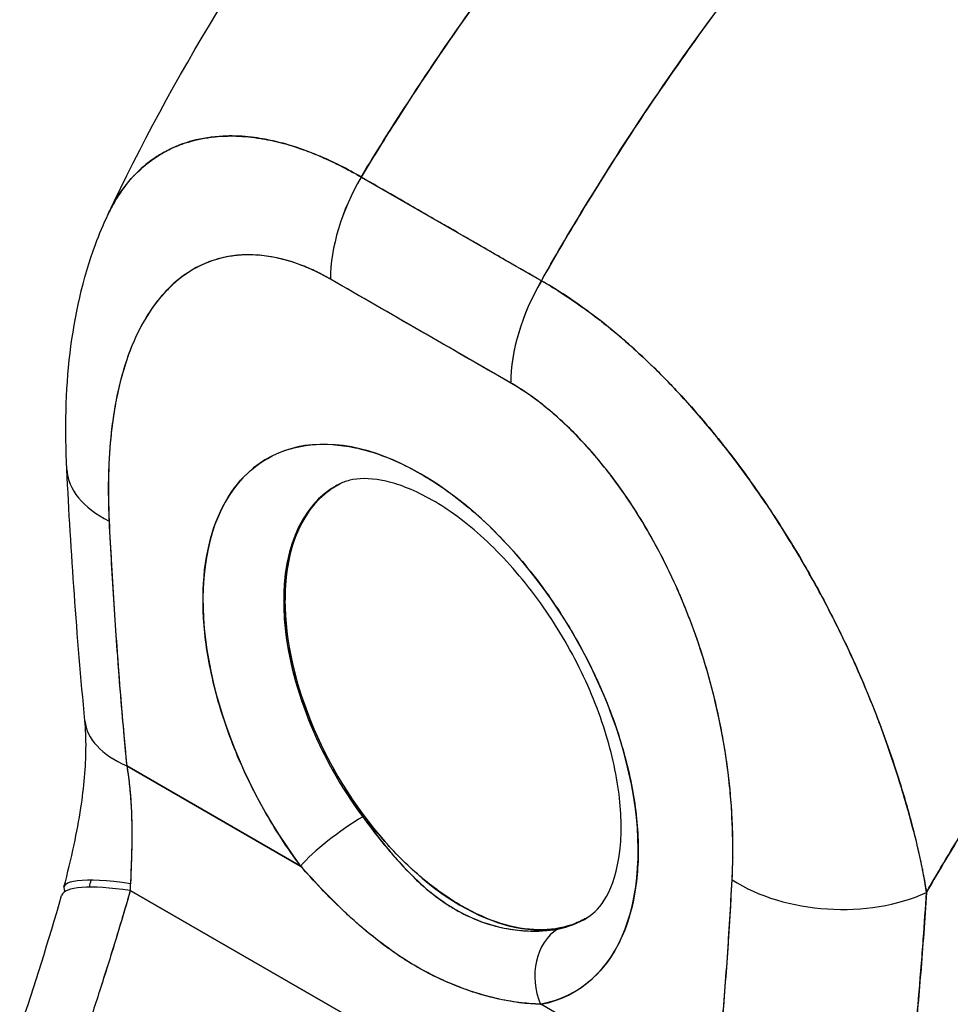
# Model space of a CAD drawing. Extents: x 784 to 1207, y 24 to 294.
# Tile 203 of 217: x 1129.09 to 1130.14, y 245.97 to 247.09. Entities that reach past the tile are written whole.
import ezdxf

# ---------------------------------------------------------------- set-up
doc = ezdxf.new("R2010")
doc.units = 0
doc.header["$LTSCALE"] = 4
doc.header["$MEASUREMENT"] = 0
doc.layers.get('0').update_dxf_attribs({"linetype": 'CONTINUOUS'})

msp = doc.modelspace()

# ---------------------------------------------------------------- linework, layer by layer
for p, q in [((1129.4766, 246.9075), (1129.6807, 246.79)), ((1129.646, 246.6745), (1129.442, 246.7919)), ((1129.7036, 246.7763), (1129.7036, 246.7762)), ((1129.4494, 246.5587), (1129.4478, 246.5578)), ((1129.389, 246.428), (1129.3905, 246.4289)), ((1129.3906, 246.4288), (1129.389, 246.4279)), ((1129.3133, 246.3201), (1129.3133, 246.3201)), ((1129.3234, 246.2876), (1129.3234, 246.2876)), ((1129.2114, 246.2411), (1129.4082, 246.1278)), ((1129.4082, 246.1278), (1129.2114, 246.2411)), ((1130.1026, 246.1646), (1130.1028, 246.1645)), ((1130.1028, 246.1645), (1130.1026, 246.1646)), ((1130.112, 246.1228), (1130.112, 246.1248)), ((1130.112, 246.1248), (1130.112, 246.1228)), ((1129.2154, 246.1), (1129.8004, 245.7631)), ((1129.8004, 245.7631), (1129.2154, 246.1)), ((1129.8766, 245.858), (1129.6799, 245.9713))]:
    msp.add_line(p, q)
for centre, major_axis, ratio, start_param, end_param in [((1129.558, 246.8587), (-0.0819, -0.1421), 0.578009, 4.702277, 5.495927), ((1129.558, 246.8588), (0.0819, 0.1421), 0.578093, 1.560792, 2.354519), ((1129.5904, 246.8707), (-0.0492, 0), 0.575871, 1.559135, 1.56203), ((1129.5904, 246.8707), (0.0492, 0), 0.575862, 4.70073, 4.703625), ((1129.5904, 246.8435), (-0.0492, 0), 0.575862, 2.318707, 2.319479), ((1129.5904, 246.8435), (0.0492, 0), 0.575861, 5.460302, 5.461074), ((1129.544, 96.898), (-91.4597, 158.8223), 0.578093, 5.498934, 5.500508), ((1129.762, 246.7413), (-0.0819, -0.1421), 0.578093, 4.702384, 5.496112), ((1129.762, 246.7412), (0.0818, 0.1422), 0.578177, 1.560537, 2.354187), ((1129.7528, 246.7771), (-0.0492, 0), 0.575862, 0.030512, 0.033631), ((1129.7528, 246.7771), (-0.0492, 0), 0.575862, 0.030513, 0.033632), ((1129.544, 246.287), (-0.1738, 0.3018), 0.578093, 2.942486, 8.056956), ((1129.3074, 246.5849), (-0.1638, -0.0082), 0.540252, 6.283182, 7.040506), ((1129.3074, 246.5849), (-0.1638, -0.0082), 0.540252, 6.283182, 7.040506), ((1129.5889, 246.3128), (-0.1411, 0.245), 0.578093, 6.259758, 8.056956), ((1129.5889, 246.3128), (-0.141, 0.2449), 0.578093, 6.242201, 7.070517), ((1129.5904, 246.3137), (-0.141, 0.2449), 0.578093, 0.005414, 0.787332), ((1129.5904, 246.3137), (-0.141, 0.2449), 0.578093, 6.27647, 6.283185), ((1129.5904, 246.3137), (0.1411, -0.245), 0.578093, 3.929359, 6.24962), ((1129.3274, 246.3079), (-0.1633, -0.0157), 0.504364, 6.283183, 7.016697), ((1129.3274, 246.3079), (-0.1633, -0.0157), 0.504364, 0.000005, 0.733514), ((1129.4546, 246.1545), (0.0526, 0.0392), 0.164484, 0.977641, 2.515389), ((1129.4546, 246.1545), (-0.0526, -0.0392), 0.164486, 4.119233, 5.656978), ((1129.9152, 246.1249), (0.0307, 0.0533), 0.578093, 1.206008, 1.210303), ((1129.9222, 246.1209), (-0.0258, -0.0448), 0.578093, 4.668445, 4.674752), ((1130.082, 246.1648), (0.0492, 0), 0.57586, 5.273284, 5.282074), ((1129.2991, 246.0625), (-0.1587, 0.0416), 0.166856, 5.308571, 6.453719), ((1130.0126, 246.1789), (-0.1638, 0.0088), 0.609409, 0.817046, 2.290476), ((1130.0126, 246.1789), (0.1638, -0.0088), 0.609409, 3.958639, 5.432068), ((1129.2953, 246.0487), (-0.1576, 0.0456), 0.197734, 5.300319, 6.283181), ((1129.0741, 246.1666), (0.0476, -0.2248), 0.594285, 1.146992, 1.182704), ((1129.5889, 246.3128), (0.1411, -0.245), 0.578093, 6.084079, 6.306612), ((1129.7263, 245.998), (-0.0122, 0.0645), 0.79985, 0.305302, 1.843047), ((1129.7263, 245.998), (-0.0122, 0.0645), 0.79985, 0.305303, 1.843047)]:
    msp.add_ellipse(centre, major_axis=major_axis, ratio=ratio, start_param=start_param, end_param=end_param)
for points, knots in [([(1130.0566, 247.6137), (1130.01, 247.5711), (1129.9654, 247.5277), (1129.923, 247.4841), (1129.8806, 247.4404), (1129.8403, 247.3965), (1129.8022, 247.3527), (1129.764, 247.3088), (1129.728, 247.2651), (1129.694, 247.2217), (1129.66, 247.1783), (1129.6281, 247.1353), (1129.5982, 247.093), (1129.5683, 247.0507), (1129.5404, 247.009), (1129.5144, 246.9682), (1129.5013, 246.9477), (1129.4888, 246.9275), (1129.4767, 246.9075)], [0, 0, 0, 0, 0.181782, 0.181782, 0.181782, 0.363564, 0.363564, 0.363564, 0.545346, 0.545346, 0.545346, 0.727128, 0.727128, 0.727128, 0.90891, 0.90891, 0.90891, 1, 1, 1, 1]), ([(1129.4767, 246.9075), (1129.4932, 246.9349), (1129.5106, 246.9627), (1129.529, 246.9909), (1129.5474, 247.0192), (1129.5667, 247.0478), (1129.5869, 247.0768), (1129.6071, 247.1058), (1129.6283, 247.1352), (1129.6504, 247.1647), (1129.6725, 247.1943), (1129.6956, 247.2241), (1129.7197, 247.2541), (1129.7438, 247.284), (1129.7688, 247.3141), (1129.7949, 247.3443), (1129.821, 247.3744), (1129.848, 247.4046), (1129.8761, 247.4348), (1129.9042, 247.4649), (1129.9332, 247.495), (1129.9633, 247.5248), (1129.9934, 247.5547), (1130.0245, 247.5844), (1130.0566, 247.6137)], [0, 0, 0, 0, 0.12462, 0.12462, 0.12462, 0.249674, 0.249674, 0.249674, 0.374729, 0.374729, 0.374729, 0.499784, 0.499784, 0.499784, 0.624839, 0.624839, 0.624839, 0.749894, 0.749894, 0.749894, 0.874949, 0.874949, 0.874949, 1, 1, 1, 1]), ([(1129.1903, 246.8654), (1129.2638, 247.0215), (1129.3561, 247.1705), (1129.5402, 247.4157), (1129.6299, 247.5181), (1129.724, 247.6112)], [0, 0, 0, 0, 1.578048, 1.578048, 2.854085, 2.854085, 2.854085, 2.854085]), ([(1130.243, 247.5064), (1130.2115, 247.4767), (1130.181, 247.4467), (1130.1515, 247.4165), (1130.122, 247.3862), (1130.0936, 247.3558), (1130.0662, 247.3253), (1130.0388, 247.2948), (1130.0124, 247.2642), (1129.987, 247.2336), (1129.9617, 247.2031), (1129.9373, 247.1726), (1129.914, 247.1422), (1129.8907, 247.1118), (1129.8683, 247.0816), (1129.847, 247.0515), (1129.8256, 247.0215), (1129.8052, 246.9918), (1129.7858, 246.9623), (1129.7664, 246.9328), (1129.7479, 246.9037), (1129.7304, 246.8749), (1129.7129, 246.8462), (1129.6963, 246.8179), (1129.6807, 246.79)], [0, 0, 0, 0, 0.125051, 0.125051, 0.125051, 0.250106, 0.250106, 0.250106, 0.375161, 0.375161, 0.375161, 0.500216, 0.500216, 0.500216, 0.625271, 0.625271, 0.625271, 0.750326, 0.750326, 0.750326, 0.87538, 0.87538, 0.87538, 1, 1, 1, 1]), ([(1129.6807, 246.79), (1129.6921, 246.8104), (1129.7041, 246.831), (1129.7165, 246.8518), (1129.7413, 246.8933), (1129.768, 246.9357), (1129.7967, 246.9787), (1129.8255, 247.0217), (1129.8562, 247.0653), (1129.8891, 247.1093), (1129.922, 247.1533), (1129.957, 247.1977), (1129.9941, 247.2421), (1130.0313, 247.2865), (1130.0706, 247.331), (1130.112, 247.3752), (1130.1535, 247.4194), (1130.1972, 247.4632), (1130.243, 247.5064)], [0, 0, 0, 0, 0.09109, 0.09109, 0.09109, 0.272872, 0.272872, 0.272872, 0.454654, 0.454654, 0.454654, 0.636436, 0.636436, 0.636436, 0.818218, 0.818218, 0.818218, 1, 1, 1, 1]), ([(1129.4767, 246.9075), (1129.4694, 246.9119), (1129.4612, 246.9164), (1129.4526, 246.9207), (1129.4454, 246.9243), (1129.438, 246.9278), (1129.4305, 246.931), (1129.4282, 246.9319), (1129.4259, 246.9329), (1129.4236, 246.9338), (1129.4129, 246.9381), (1129.402, 246.9419), (1129.391, 246.945), (1129.3874, 246.946), (1129.3838, 246.9469), (1129.3802, 246.9478), (1129.3722, 246.9496), (1129.3642, 246.9511), (1129.3561, 246.9522), (1129.3465, 246.9535), (1129.3369, 246.9541), (1129.3272, 246.954), (1129.3249, 246.954), (1129.3226, 246.9539), (1129.3203, 246.9538), (1129.3085, 246.9532), (1129.2968, 246.9515), (1129.2854, 246.9484), (1129.2817, 246.9474), (1129.278, 246.9463), (1129.2744, 246.945), (1129.267, 246.9423), (1129.2599, 246.9391), (1129.253, 246.9352), (1129.249, 246.933), (1129.245, 246.9305), (1129.2412, 246.9278), (1129.2367, 246.9247), (1129.2324, 246.9212), (1129.2282, 246.9175), (1129.2269, 246.9163), (1129.2257, 246.9151), (1129.2244, 246.9139), (1129.2158, 246.9056), (1129.2079, 246.896), (1129.201, 246.885), (1129.1981, 246.8805), (1129.1954, 246.8757), (1129.1929, 246.8707), (1129.192, 246.8689), (1129.1911, 246.8672), (1129.1903, 246.8654)], [0, 0, 0, 0, 0.060624, 0.060624, 0.060624, 0.1111111, 0.1111111, 0.1111111, 0.1265869, 0.1265869, 0.1265869, 0.1987914, 0.1987914, 0.1987914, 0.2222222, 0.2222222, 0.2222222, 0.273294, 0.273294, 0.273294, 0.3333333, 0.3333333, 0.3333333, 0.3474368, 0.3474368, 0.3474368, 0.4205222, 0.4205222, 0.4205222, 0.4444444, 0.4444444, 0.4444444, 0.4933991, 0.4933991, 0.4933991, 0.5219496, 0.5219496, 0.5219496, 0.5555556, 0.5555556, 0.5555556, 0.5658861, 0.5658861, 0.5658861, 0.6371166, 0.6371166, 0.6371166, 0.6666667, 0.6666667, 0.6666667, 0.6769155, 0.6769155, 0.6769155, 0.6769155]), ([(1129.1903, 246.8654), (1129.1928, 246.8708), (1129.1955, 246.8759), (1129.1984, 246.8808), (1129.2047, 246.8913), (1129.2117, 246.9007), (1129.2195, 246.9089), (1129.2198, 246.9093), (1129.2202, 246.9097), (1129.2205, 246.9101), (1129.2283, 246.9181), (1129.2367, 246.925), (1129.2457, 246.9308), (1129.2506, 246.934), (1129.2557, 246.9369), (1129.261, 246.9394), (1129.2653, 246.9414), (1129.2697, 246.9433), (1129.2742, 246.9449), (1129.2835, 246.9482), (1129.2932, 246.9506), (1129.3032, 246.9521), (1129.3051, 246.9524), (1129.3069, 246.9526), (1129.3088, 246.9529), (1129.3163, 246.9537), (1129.324, 246.9541), (1129.3318, 246.954), (1129.3409, 246.9539), (1129.3502, 246.9531), (1129.3596, 246.9517), (1129.3603, 246.9516), (1129.361, 246.9515), (1129.3618, 246.9514), (1129.3698, 246.9501), (1129.378, 246.9484), (1129.3862, 246.9463), (1129.3945, 246.9441), (1129.4029, 246.9415), (1129.4114, 246.9385), (1129.4137, 246.9377), (1129.4159, 246.9368), (1129.4182, 246.936), (1129.4237, 246.9338), (1129.4293, 246.9315), (1129.4349, 246.9291), (1129.4421, 246.9258), (1129.4494, 246.9223), (1129.4567, 246.9185), (1129.4634, 246.9151), (1129.47, 246.9114), (1129.4766, 246.9075)], [0.3353775, 0.3353775, 0.3353775, 0.3353775, 0.3688988, 0.3688988, 0.3688988, 0.4411046, 0.4411046, 0.4411046, 0.4444444, 0.4444444, 0.4444444, 0.5160884, 0.5160884, 0.5160884, 0.5555556, 0.5555556, 0.5555556, 0.5876754, 0.5876754, 0.5876754, 0.6544159, 0.6544159, 0.6544159, 0.6666667, 0.6666667, 0.6666667, 0.7161429, 0.7161429, 0.7161429, 0.7734695, 0.7734695, 0.7734695, 0.7777778, 0.7777778, 0.7777778, 0.8266877, 0.8266877, 0.8266877, 0.8758248, 0.8758248, 0.8758248, 0.8888889, 0.8888889, 0.8888889, 0.9207769, 0.9207769, 0.9207769, 0.9621735, 0.9621735, 0.9621735, 0.999975, 0.999975, 0.999975, 0.999975]), ([(1129.6807, 246.79), (1129.6682, 246.7972), (1129.655, 246.8048), (1129.643, 246.8117), (1129.6403, 246.8133), (1129.6376, 246.8148), (1129.635, 246.8163), (1129.6263, 246.8214), (1129.618, 246.8261), (1129.6099, 246.8308), (1129.6086, 246.8316), (1129.6073, 246.8324), (1129.6059, 246.8331), (1129.5994, 246.8369), (1129.5929, 246.8407), (1129.5866, 246.8442), (1129.584, 246.8458), (1129.5814, 246.8473), (1129.5787, 246.8488), (1129.576, 246.8504), (1129.5733, 246.8519), (1129.5707, 246.8534), (1129.5645, 246.857), (1129.558, 246.8607), (1129.5514, 246.8645), (1129.5501, 246.8653), (1129.5487, 246.8661), (1129.5474, 246.8668), (1129.5393, 246.8715), (1129.5311, 246.8762), (1129.5223, 246.8812), (1129.5197, 246.8827), (1129.5171, 246.8842), (1129.5143, 246.8858), (1129.5024, 246.8927), (1129.4891, 246.9004), (1129.4767, 246.9075)], [0, 0, 0, 0, 0.166667, 0.166667, 0.166667, 0.20499, 0.20499, 0.20499, 0.333333, 0.333333, 0.333333, 0.354537, 0.354537, 0.354537, 0.456696, 0.456696, 0.456696, 0.5, 0.5, 0.5, 0.543586, 0.543586, 0.543586, 0.645594, 0.645594, 0.645594, 0.666667, 0.666667, 0.666667, 0.795017, 0.795017, 0.795017, 0.833333, 0.833333, 0.833333, 1, 1, 1, 1]), ([(1129.1436, 246.5767), (1129.1391, 246.6659), (1129.1472, 246.7533), (1129.1803, 246.8429), (1129.185, 246.8542), (1129.1903, 246.8654)], [0, 0, 0, 0, 0.923735, 0.923735, 1.060379, 1.060379, 1.060379, 1.060379]), ([(1129.5527, 246.8637), (1129.5527, 246.8637), (1129.5527, 246.8638), (1129.5527, 246.8638), (1129.5527, 246.8638), (1129.5527, 246.8638), (1129.5527, 246.8638)], [0.397607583, 0.397607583, 0.397607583, 0.397607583, 0.4, 0.4, 0.4, 0.400305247, 0.400305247, 0.400305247, 0.400305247]), ([(1129.442, 246.7919), (1129.4271, 246.8006), (1129.4123, 246.8072), (1129.3974, 246.8118), (1129.3826, 246.8164), (1129.3677, 246.8191), (1129.3531, 246.8195), (1129.3385, 246.8199), (1129.3242, 246.818), (1129.3104, 246.8136), (1129.2966, 246.8091), (1129.2834, 246.8022), (1129.271, 246.7924), (1129.2585, 246.7825), (1129.247, 246.7698), (1129.2367, 246.754), (1129.2264, 246.7381), (1129.2173, 246.719), (1129.21, 246.6964), (1129.2027, 246.6738), (1129.197, 246.6477), (1129.1939, 246.618), (1129.1907, 246.5882), (1129.19, 246.555), (1129.1914, 246.5181)], [0, 0, 0, 0, 0.125, 0.125, 0.125, 0.25, 0.25, 0.25, 0.375, 0.375, 0.375, 0.5, 0.5, 0.5, 0.625, 0.625, 0.625, 0.75, 0.75, 0.75, 0.875, 0.875, 0.875, 1, 1, 1, 1]), ([(1129.442, 246.7919), (1129.4372, 246.7947), (1129.4325, 246.7972), (1129.4278, 246.7996), (1129.4225, 246.8021), (1129.4173, 246.8045), (1129.4121, 246.8065), (1129.4064, 246.8088), (1129.4008, 246.8108), (1129.3951, 246.8125), (1129.3889, 246.8143), (1129.3828, 246.8158), (1129.3767, 246.8169), (1129.3701, 246.8182), (1129.3635, 246.819), (1129.3571, 246.8193), (1129.35, 246.8197), (1129.3431, 246.8195), (1129.3363, 246.8189), (1129.3337, 246.8186), (1129.3312, 246.8183), (1129.3287, 246.8179), (1129.3239, 246.8172), (1129.3192, 246.8161), (1129.3146, 246.8148), (1129.3068, 246.8126), (1129.2993, 246.8097), (1129.2922, 246.806), (1129.2842, 246.802), (1129.2767, 246.797), (1129.2697, 246.7913), (1129.2619, 246.785), (1129.2548, 246.7778), (1129.2482, 246.7698), (1129.2471, 246.7684), (1129.2459, 246.767), (1129.2448, 246.7655), (1129.2395, 246.7586), (1129.2346, 246.7511), (1129.2301, 246.7431), (1129.2251, 246.7343), (1129.2206, 246.7248), (1129.2166, 246.7147), (1129.213, 246.7056), (1129.2097, 246.6961), (1129.2069, 246.6862), (1129.2043, 246.6772), (1129.2021, 246.6679), (1129.2001, 246.6583), (1129.2001, 246.6582), (1129.2001, 246.6581), (1129.2, 246.658), (1129.1983, 246.6494), (1129.1968, 246.6405), (1129.1955, 246.6315), (1129.1944, 246.6231), (1129.1934, 246.6146), (1129.1927, 246.6059), (1129.192, 246.5979), (1129.1915, 246.5899), (1129.1911, 246.5817), (1129.1908, 246.5742), (1129.1906, 246.5666), (1129.1905, 246.5589), (1129.1905, 246.5519), (1129.1906, 246.5448), (1129.1907, 246.5376), (1129.1909, 246.5312), (1129.1911, 246.5247), (1129.1914, 246.5181)], [0, 0, 0, 0, 0.029834, 0.029834, 0.029834, 0.0628, 0.0628, 0.0628, 0.098961, 0.098961, 0.098961, 0.138922, 0.138922, 0.138922, 0.182924, 0.182924, 0.182924, 0.2315, 0.2315, 0.2315, 0.25, 0.25, 0.25, 0.285426, 0.285426, 0.285426, 0.34571, 0.34571, 0.34571, 0.413032, 0.413032, 0.413032, 0.486895, 0.486895, 0.486895, 0.5, 0.5, 0.5, 0.561624, 0.561624, 0.561624, 0.630381, 0.630381, 0.630381, 0.692757, 0.692757, 0.692757, 0.749381, 0.749381, 0.749381, 0.75, 0.75, 0.75, 0.800969, 0.800969, 0.800969, 0.848199, 0.848199, 0.848199, 0.891486, 0.891486, 0.891486, 0.931106, 0.931106, 0.931106, 0.967268, 0.967268, 0.967268, 1, 1, 1, 1]), ([(1130.1165, 246.098), (1130.1148, 246.1108), (1130.1123, 246.1243), (1130.1091, 246.1385), (1130.1058, 246.1532), (1130.1018, 246.1687), (1130.0972, 246.1851), (1130.0971, 246.1855), (1130.097, 246.1858), (1130.0969, 246.1862), (1130.0923, 246.2029), (1130.087, 246.2206), (1130.0811, 246.2386), (1130.0782, 246.2474), (1130.0752, 246.2563), (1130.0721, 246.2653), (1130.0691, 246.2738), (1130.066, 246.2824), (1130.0628, 246.291), (1130.0619, 246.2932), (1130.0611, 246.2954), (1130.0603, 246.2976), (1130.0522, 246.3186), (1130.0435, 246.3393), (1130.0342, 246.3596), (1130.0289, 246.3715), (1130.0233, 246.3833), (1130.0176, 246.3949), (1130.0129, 246.4043), (1130.0082, 246.4137), (1130.0033, 246.423), (1129.9921, 246.4444), (1129.9804, 246.4653), (1129.9682, 246.4856), (1129.9668, 246.4879), (1129.9654, 246.4902), (1129.964, 246.4926), (1129.9579, 246.5027), (1129.9516, 246.5126), (1129.9452, 246.5224), (1129.9402, 246.5302), (1129.9351, 246.5379), (1129.9299, 246.5454), (1129.9215, 246.5576), (1129.913, 246.5694), (1129.9044, 246.5809), (1129.8995, 246.5876), (1129.8944, 246.5942), (1129.8894, 246.6006), (1129.8757, 246.6181), (1129.8619, 246.6345), (1129.8483, 246.6498), (1129.8462, 246.6521), (1129.8441, 246.6544), (1129.842, 246.6567), (1129.8304, 246.6694), (1129.819, 246.6811), (1129.808, 246.692), (1129.7993, 246.7004), (1129.7908, 246.7084), (1129.7825, 246.7158), (1129.7782, 246.7196), (1129.774, 246.7233), (1129.7698, 246.7268), (1129.758, 246.7369), (1129.7465, 246.746), (1129.7352, 246.7544), (1129.7329, 246.7561), (1129.7307, 246.7577), (1129.7284, 246.7593), (1129.7205, 246.7651), (1129.7127, 246.7704), (1129.7052, 246.7753), (1129.6964, 246.781), (1129.6881, 246.7859), (1129.6807, 246.79)], [0, 0, 0, 0, 0.053972, 0.053972, 0.053972, 0.109887, 0.109887, 0.109887, 0.111111, 0.111111, 0.111111, 0.16784, 0.16784, 0.16784, 0.195541, 0.195541, 0.195541, 0.222222, 0.222222, 0.222222, 0.229068, 0.229068, 0.229068, 0.294927, 0.294927, 0.294927, 0.333333, 0.333333, 0.333333, 0.364421, 0.364421, 0.364421, 0.436204, 0.436204, 0.436204, 0.444444, 0.444444, 0.444444, 0.480497, 0.480497, 0.480497, 0.509227, 0.509227, 0.509227, 0.555556, 0.555556, 0.555556, 0.582389, 0.582389, 0.582389, 0.655375, 0.655375, 0.655375, 0.666667, 0.666667, 0.666667, 0.729054, 0.729054, 0.729054, 0.777778, 0.777778, 0.777778, 0.802917, 0.802917, 0.802917, 0.874492, 0.874492, 0.874492, 0.888889, 0.888889, 0.888889, 0.939873, 0.939873, 0.939873, 1, 1, 1, 1]), ([(1129.6807, 246.79), (1129.6877, 246.7861), (1129.6947, 246.7818), (1129.7019, 246.7773), (1129.7097, 246.7723), (1129.7176, 246.767), (1129.7255, 246.7614), (1129.7306, 246.7578), (1129.7358, 246.754), (1129.7409, 246.7501), (1129.7444, 246.7474), (1129.748, 246.7447), (1129.7515, 246.7419), (1129.761, 246.7344), (1129.7704, 246.7265), (1129.7799, 246.7181), (1129.7872, 246.7117), (1129.7944, 246.705), (1129.8017, 246.698), (1129.8047, 246.6952), (1129.8076, 246.6923), (1129.8106, 246.6894), (1129.8217, 246.6785), (1129.8327, 246.667), (1129.8436, 246.6549), (1129.8497, 246.6483), (1129.8557, 246.6415), (1129.8617, 246.6345), (1129.8674, 246.6278), (1129.8731, 246.621), (1129.8787, 246.614), (1129.8912, 246.5987), (1129.9034, 246.5827), (1129.9154, 246.566), (1129.9168, 246.5641), (1129.9182, 246.5621), (1129.9196, 246.5601), (1129.931, 246.5441), (1129.9422, 246.5274), (1129.953, 246.5102), (1129.9601, 246.4991), (1129.967, 246.4878), (1129.9738, 246.4763), (1129.9793, 246.4669), (1129.9847, 246.4573), (1129.9901, 246.4477), (1130.001, 246.4279), (1130.0115, 246.4075), (1130.0215, 246.3868), (1130.0218, 246.3862), (1130.0221, 246.3855), (1130.0224, 246.3849), (1130.0307, 246.3676), (1130.0387, 246.3501), (1130.0462, 246.3324), (1130.0523, 246.3178), (1130.0582, 246.3032), (1130.0637, 246.2884), (1130.0643, 246.287), (1130.0648, 246.2856), (1130.0653, 246.2842), (1130.0706, 246.2702), (1130.0755, 246.2561), (1130.0801, 246.2421), (1130.0842, 246.2297), (1130.088, 246.2174), (1130.0915, 246.2053), (1130.093, 246.2004), (1130.0943, 246.1956), (1130.0957, 246.1908), (1130.0973, 246.1849), (1130.0989, 246.179), (1130.1004, 246.1731), (1130.1029, 246.1636), (1130.1052, 246.1542), (1130.1073, 246.1449), (1130.1092, 246.1365), (1130.1109, 246.1282), (1130.1126, 246.12), (1130.114, 246.1126), (1130.1153, 246.1053), (1130.1165, 246.098)], [0, 0, 0, 0, 0.039552, 0.039552, 0.039552, 0.082978, 0.082978, 0.082978, 0.111111, 0.111111, 0.111111, 0.130351, 0.130351, 0.130351, 0.182269, 0.182269, 0.182269, 0.222222, 0.222222, 0.222222, 0.238631, 0.238631, 0.238631, 0.299677, 0.299677, 0.299677, 0.333333, 0.333333, 0.333333, 0.365563, 0.365563, 0.365563, 0.436149, 0.436149, 0.436149, 0.444444, 0.444444, 0.444444, 0.511902, 0.511902, 0.511902, 0.555556, 0.555556, 0.555556, 0.591194, 0.591194, 0.591194, 0.664363, 0.664363, 0.664363, 0.666667, 0.666667, 0.666667, 0.727664, 0.727664, 0.727664, 0.777778, 0.777778, 0.777778, 0.782558, 0.782558, 0.782558, 0.830295, 0.830295, 0.830295, 0.872238, 0.872238, 0.872238, 0.888889, 0.888889, 0.888889, 0.909568, 0.909568, 0.909568, 0.942962, 0.942962, 0.942962, 0.972975, 0.972975, 0.972975, 1, 1, 1, 1]), ([(1130.6603, 246.7834), (1130.6324, 246.7574), (1130.6054, 246.7312), (1130.5793, 246.7048), (1130.5492, 246.6745), (1130.5203, 246.6439), (1130.4926, 246.6134), (1130.4649, 246.5829), (1130.4384, 246.5524), (1130.4131, 246.5221), (1130.3878, 246.4919), (1130.3636, 246.4618), (1130.3406, 246.432), (1130.3176, 246.4023), (1130.2958, 246.3729), (1130.2751, 246.3439), (1130.2543, 246.315), (1130.2347, 246.2865), (1130.2161, 246.2585), (1130.1975, 246.2306), (1130.1799, 246.2032), (1130.1633, 246.1764), (1130.1468, 246.1496), (1130.1312, 246.1235), (1130.1165, 246.098)], [0, 0, 0, 0, 0.110185, 0.110185, 0.110185, 0.237301, 0.237301, 0.237301, 0.364418, 0.364418, 0.364418, 0.491534, 0.491534, 0.491534, 0.618651, 0.618651, 0.618651, 0.745767, 0.745767, 0.745767, 0.872884, 0.872884, 0.872884, 1, 1, 1, 1]), ([(1130.1165, 246.098), (1130.1184, 246.1013), (1130.1204, 246.1047), (1130.1223, 246.108), (1130.1367, 246.1328), (1130.152, 246.1583), (1130.1682, 246.1843), (1130.1844, 246.2103), (1130.2016, 246.2369), (1130.2197, 246.264), (1130.2378, 246.2911), (1130.2569, 246.3187), (1130.277, 246.3467), (1130.2972, 246.3747), (1130.3183, 246.4032), (1130.3406, 246.4319), (1130.3628, 246.4607), (1130.3861, 246.4898), (1130.4105, 246.519), (1130.4349, 246.5483), (1130.4604, 246.5778), (1130.487, 246.6073), (1130.5136, 246.6368), (1130.5414, 246.6663), (1130.5703, 246.6957), (1130.5991, 246.7251), (1130.6292, 246.7544), (1130.6603, 246.7834)], [0, 0, 0, 0, 0.016632, 0.016632, 0.016632, 0.139553, 0.139553, 0.139553, 0.262474, 0.262474, 0.262474, 0.385395, 0.385395, 0.385395, 0.508316, 0.508316, 0.508316, 0.631237, 0.631237, 0.631237, 0.754158, 0.754158, 0.754158, 0.877079, 0.877079, 0.877079, 1, 1, 1, 1]), ([(1129.8966, 246.1121), (1129.8981, 246.1472), (1129.8973, 246.1813), (1129.8942, 246.2147), (1129.891, 246.2481), (1129.8853, 246.2807), (1129.878, 246.3117), (1129.8707, 246.3428), (1129.8616, 246.3723), (1129.8513, 246.4), (1129.841, 246.4278), (1129.8295, 246.4538), (1129.8171, 246.4779), (1129.8046, 246.502), (1129.7914, 246.5243), (1129.7776, 246.5446), (1129.7638, 246.5649), (1129.7495, 246.5832), (1129.7349, 246.5997), (1129.7203, 246.6161), (1129.7054, 246.6305), (1129.6906, 246.643), (1129.6757, 246.6555), (1129.6609, 246.666), (1129.646, 246.6744)], [0, 0, 0, 0, 0.125, 0.125, 0.125, 0.25, 0.25, 0.25, 0.375, 0.375, 0.375, 0.5, 0.5, 0.5, 0.625, 0.625, 0.625, 0.75, 0.75, 0.75, 0.875, 0.875, 0.875, 1, 1, 1, 1]), ([(1129.8966, 246.1121), (1129.8969, 246.1186), (1129.8972, 246.1252), (1129.8973, 246.1318), (1129.8975, 246.1391), (1129.8975, 246.1465), (1129.8975, 246.154), (1129.8974, 246.1622), (1129.8971, 246.1704), (1129.8968, 246.1788), (1129.8963, 246.188), (1129.8957, 246.1973), (1129.8949, 246.2066), (1129.894, 246.217), (1129.8929, 246.2275), (1129.8915, 246.2381), (1129.8904, 246.246), (1129.8893, 246.2539), (1129.888, 246.2619), (1129.8873, 246.2658), (1129.8866, 246.2698), (1129.8859, 246.2737), (1129.8835, 246.287), (1129.8807, 246.3004), (1129.8775, 246.3138), (1129.8739, 246.3287), (1129.8699, 246.3437), (1129.8653, 246.3587), (1129.8603, 246.3752), (1129.8546, 246.3918), (1129.8482, 246.4082), (1129.8466, 246.4124), (1129.8449, 246.4166), (1129.8432, 246.4208), (1129.8381, 246.4335), (1129.8325, 246.4461), (1129.8266, 246.4585), (1129.8195, 246.4735), (1129.8118, 246.4884), (1129.8035, 246.5028), (1129.7962, 246.5157), (1129.7884, 246.5284), (1129.7803, 246.5406), (1129.7735, 246.5507), (1129.7666, 246.5605), (1129.7593, 246.5699), (1129.7587, 246.5708), (1129.758, 246.5717), (1129.7573, 246.5725), (1129.7502, 246.5817), (1129.7429, 246.5906), (1129.7354, 246.5991), (1129.7286, 246.6067), (1129.7217, 246.6141), (1129.7146, 246.621), (1129.7082, 246.6273), (1129.7017, 246.6334), (1129.6952, 246.639), (1129.6893, 246.6442), (1129.6833, 246.649), (1129.6773, 246.6536), (1129.6719, 246.6577), (1129.6664, 246.6616), (1129.6609, 246.6652), (1129.656, 246.6685), (1129.651, 246.6716), (1129.646, 246.6744)], [0, 0, 0, 0, 0.034588, 0.034588, 0.034588, 0.072613, 0.072613, 0.072613, 0.11445, 0.11445, 0.11445, 0.16066, 0.16066, 0.16066, 0.2119, 0.2119, 0.2119, 0.25, 0.25, 0.25, 0.268909, 0.268909, 0.268909, 0.332309, 0.332309, 0.332309, 0.40259, 0.40259, 0.40259, 0.480099, 0.480099, 0.480099, 0.5, 0.5, 0.5, 0.559815, 0.559815, 0.559815, 0.632197, 0.632197, 0.632197, 0.696757, 0.696757, 0.696757, 0.75, 0.75, 0.75, 0.754844, 0.754844, 0.754844, 0.806927, 0.806927, 0.806927, 0.853712, 0.853712, 0.853712, 0.896031, 0.896031, 0.896031, 0.93419, 0.93419, 0.93419, 0.968796, 0.968796, 0.968796, 1, 1, 1, 1]), ([(1129.4082, 246.1278), (1129.3929, 246.1482), (1129.3792, 246.1693), (1129.3666, 246.1917), (1129.3541, 246.214), (1129.3428, 246.2374), (1129.3333, 246.261), (1129.3238, 246.2846), (1129.3161, 246.3083), (1129.3104, 246.3317), (1129.3046, 246.355), (1129.3008, 246.378), (1129.299, 246.4001), (1129.2972, 246.4221), (1129.2974, 246.4433), (1129.2996, 246.4629), (1129.3019, 246.4826), (1129.3062, 246.5008), (1129.3124, 246.5171), (1129.3186, 246.5334), (1129.3267, 246.5478), (1129.3366, 246.5599), (1129.3464, 246.572), (1129.358, 246.5819), (1129.371, 246.5892), (1129.384, 246.5966), (1129.3984, 246.6014), (1129.4139, 246.6037), (1129.4294, 246.6059), (1129.446, 246.6055), (1129.4633, 246.6025), (1129.4805, 246.5995), (1129.4985, 246.5938), (1129.5166, 246.5857), (1129.5348, 246.5776), (1129.5532, 246.567), (1129.5713, 246.5542), (1129.5895, 246.5414), (1129.6074, 246.5264), (1129.6247, 246.5096), (1129.6419, 246.4927), (1129.6585, 246.474), (1129.674, 246.4539), (1129.6896, 246.4338), (1129.704, 246.4123), (1129.717, 246.39), (1129.73, 246.3677), (1129.7416, 246.3445), (1129.7514, 246.321), (1129.7613, 246.2976), (1129.7694, 246.2738), (1129.7756, 246.2504), (1129.7818, 246.227), (1129.7861, 246.2038), (1129.7884, 246.1816), (1129.7906, 246.1593), (1129.7909, 246.1379), (1129.7891, 246.1179), (1129.7873, 246.0979), (1129.7834, 246.0793), (1129.7777, 246.0626), (1129.7719, 246.0459), (1129.7643, 246.031), (1129.7548, 246.0184), (1129.7453, 246.0057), (1129.734, 245.9953), (1129.7214, 245.9874), (1129.7089, 245.9795), (1129.6951, 245.9742), (1129.6799, 245.9713)], [0, 0, 0, 0, 0.043478, 0.043478, 0.043478, 0.086957, 0.086957, 0.086957, 0.130435, 0.130435, 0.130435, 0.173913, 0.173913, 0.173913, 0.217391, 0.217391, 0.217391, 0.26087, 0.26087, 0.26087, 0.304348, 0.304348, 0.304348, 0.347826, 0.347826, 0.347826, 0.391304, 0.391304, 0.391304, 0.434783, 0.434783, 0.434783, 0.478261, 0.478261, 0.478261, 0.521739, 0.521739, 0.521739, 0.565217, 0.565217, 0.565217, 0.608696, 0.608696, 0.608696, 0.652174, 0.652174, 0.652174, 0.695652, 0.695652, 0.695652, 0.73913, 0.73913, 0.73913, 0.782609, 0.782609, 0.782609, 0.826087, 0.826087, 0.826087, 0.869565, 0.869565, 0.869565, 0.913043, 0.913043, 0.913043, 0.956522, 0.956522, 0.956522, 1, 1, 1, 1]), ([(1129.7332, 246.0699), (1129.7409, 246.0747), (1129.7479, 246.0818), (1129.7612, 246.1055), (1129.7669, 246.1228), (1129.7717, 246.1633), (1129.7716, 246.1852), (1129.7656, 246.2333), (1129.7597, 246.2594), (1129.742, 246.3132), (1129.7301, 246.3408), (1129.7014, 246.3943), (1129.6845, 246.4202), (1129.6479, 246.4668), (1129.6281, 246.4877), (1129.5886, 246.5222), (1129.5687, 246.5359), (1129.5319, 246.5554), (1129.515, 246.5614), (1129.4854, 246.5671), (1129.4733, 246.5666), (1129.4591, 246.5632), (1129.455, 246.5616), (1129.4512, 246.5596)], [5.520554, 5.520554, 5.520554, 5.520554, 5.830028, 5.830028, 6.156576, 6.156576, 6.43809, 6.43809, 6.723884, 6.723884, 7.016286, 7.016286, 7.311713, 7.311713, 7.605648, 7.605648, 7.893818, 7.893818, 8.175462, 8.175462, 8.469452, 8.469452, 8.615293, 8.615293, 8.615293, 8.615293]), ([(1129.3906, 246.4288), (1129.3906, 246.4461), (1129.3922, 246.462), (1129.3955, 246.4769), (1129.3988, 246.4917), (1129.4037, 246.5055), (1129.4102, 246.5174), (1129.4167, 246.5293), (1129.4247, 246.5394), (1129.434, 246.5476), (1129.4386, 246.5516), (1129.4435, 246.5551), (1129.4486, 246.5582)], [0, 0, 0, 0, 0.0714286, 0.0714286, 0.0714286, 0.1428571, 0.1428571, 0.1428571, 0.2142857, 0.2142857, 0.2142857, 0.249252, 0.249252, 0.249252, 0.249252]), ([(1129.1914, 246.5181), (1129.193, 246.4863), (1129.1948, 246.4549), (1129.1968, 246.4238), (1129.1988, 246.3927), (1129.201, 246.3619), (1129.2034, 246.3315), (1129.2059, 246.301), (1129.2085, 246.2709), (1129.2114, 246.2411)], [0, 0, 0, 0, 0.333333, 0.333333, 0.333333, 0.666667, 0.666667, 0.666667, 1, 1, 1, 1]), ([(1129.1914, 246.5181), (1129.1931, 246.485), (1129.195, 246.4518), (1129.1972, 246.4185), (1129.1993, 246.3863), (1129.2016, 246.354), (1129.2042, 246.3215), (1129.2064, 246.2948), (1129.2088, 246.268), (1129.2114, 246.2411)], [0, 0, 0, 0, 0.361662, 0.361662, 0.361662, 0.711598, 0.711598, 0.711598, 1, 1, 1, 1]), ([(1129.7307, 246.0684), (1129.7257, 246.0656), (1129.7206, 246.0633), (1129.7151, 246.0614), (1129.7034, 246.0573), (1129.6907, 246.0554), (1129.6772, 246.0556), (1129.6637, 246.0559), (1129.6495, 246.0583), (1129.6349, 246.0629), (1129.6203, 246.0674), (1129.6053, 246.0741), (1129.5904, 246.0827), (1129.5754, 246.0913), (1129.5604, 246.1019), (1129.5458, 246.1142), (1129.5312, 246.1264), (1129.517, 246.1404), (1129.5035, 246.1557), (1129.4901, 246.171), (1129.4773, 246.1876), (1129.4656, 246.2051), (1129.4539, 246.2227), (1129.4433, 246.2411), (1129.434, 246.26), (1129.4247, 246.2789), (1129.4167, 246.2983), (1129.4102, 246.3177), (1129.4037, 246.3371), (1129.3988, 246.3565), (1129.3955, 246.3751), (1129.3922, 246.3937), (1129.3906, 246.4115), (1129.3906, 246.4288)], [0.252693, 0.252693, 0.252693, 0.252693, 0.2857143, 0.2857143, 0.2857143, 0.3571429, 0.3571429, 0.3571429, 0.4285714, 0.4285714, 0.4285714, 0.5, 0.5, 0.5, 0.5714286, 0.5714286, 0.5714286, 0.6428571, 0.6428571, 0.6428571, 0.7142857, 0.7142857, 0.7142857, 0.7857143, 0.7857143, 0.7857143, 0.8571429, 0.8571429, 0.8571429, 0.9285714, 0.9285714, 0.9285714, 1, 1, 1, 1]), ([(1129.1404, 246.1041), (1129.1445, 246.1197), (1129.1484, 246.1357), (1129.1548, 246.1656), (1129.1574, 246.1797), (1129.1631, 246.2168), (1129.1651, 246.2401), (1129.1654, 246.2721), (1129.165, 246.2828), (1129.1641, 246.2922)], [0, 0, 0, 0, 0.150344, 0.150344, 0.2799204, 0.2799204, 0.4991772, 0.4991772, 0.6202519, 0.6202519, 0.6202519, 0.6202519]), ([(1129.2114, 246.2411), (1129.2118, 246.2385), (1129.2123, 246.236), (1129.2127, 246.2333), (1129.2137, 246.2268), (1129.2145, 246.22), (1129.2151, 246.2131), (1129.2157, 246.207), (1129.2161, 246.2008), (1129.2165, 246.1945), (1129.2167, 246.1889), (1129.2169, 246.1833), (1129.217, 246.1776), (1129.2171, 246.1726), (1129.2171, 246.1675), (1129.2171, 246.1625), (1129.2171, 246.158), (1129.217, 246.1535), (1129.217, 246.149), (1129.2169, 246.145), (1129.2168, 246.141), (1129.2167, 246.137), (1129.2166, 246.1333), (1129.2165, 246.1297), (1129.2163, 246.1261), (1129.2162, 246.1227), (1129.2161, 246.1193), (1129.216, 246.116), (1129.2159, 246.1132), (1129.2158, 246.1105), (1129.2157, 246.1077)], [0, 0, 0, 0, 0.063513, 0.063513, 0.063513, 0.222312, 0.222312, 0.222312, 0.363, 0.363, 0.363, 0.4873, 0.4873, 0.4873, 0.597282, 0.597282, 0.597282, 0.695064, 0.695064, 0.695064, 0.782876, 0.782876, 0.782876, 0.863021, 0.863021, 0.863021, 0.937815, 0.937815, 0.937815, 1, 1, 1, 1]), ([(1129.2114, 246.2411), (1129.2136, 246.2283), (1129.2153, 246.2144), (1129.2162, 246.1998), (1129.2171, 246.1852), (1129.2172, 246.1699), (1129.2171, 246.1544), (1129.2169, 246.1389), (1129.2164, 246.1232), (1129.2157, 246.1077)], [0, 0, 0, 0, 0.333333, 0.333333, 0.333333, 0.666667, 0.666667, 0.666667, 1, 1, 1, 1]), ([(1129.4786, 246.1836), (1129.4804, 246.1812), (1129.4821, 246.1789), (1129.4839, 246.1765), (1129.4908, 246.1674), (1129.4977, 246.1585), (1129.5047, 246.15), (1129.5124, 246.1406), (1129.5202, 246.1316), (1129.5282, 246.1233), (1129.5365, 246.1147), (1129.545, 246.1067), (1129.5537, 246.0994), (1129.5605, 246.0938), (1129.5675, 246.0887), (1129.5745, 246.0841), (1129.5766, 246.0827), (1129.5787, 246.0814), (1129.5807, 246.0802), (1129.5817, 246.0796), (1129.5826, 246.0791), (1129.5836, 246.0785), (1129.5918, 246.0738), (1129.6001, 246.0698), (1129.6085, 246.0665), (1129.6175, 246.0629), (1129.6266, 246.0602), (1129.6356, 246.0582), (1129.644, 246.0564), (1129.6523, 246.0552), (1129.6604, 246.0546), (1129.6677, 246.0541), (1129.6748, 246.0541), (1129.6816, 246.0545), (1129.6852, 246.0547), (1129.6887, 246.055), (1129.6922, 246.0555), (1129.6943, 246.0558), (1129.6963, 246.0561), (1129.6984, 246.0565), (1129.6986, 246.0565), (1129.6989, 246.0565), (1129.6991, 246.0566)], [0, 0, 0, 0, 0.026731, 0.026731, 0.026731, 0.131047, 0.131047, 0.131047, 0.24653, 0.24653, 0.24653, 0.366857, 0.366857, 0.366857, 0.460404, 0.460404, 0.460404, 0.48757, 0.48757, 0.48757, 0.5, 0.5, 0.5, 0.605726, 0.605726, 0.605726, 0.718306, 0.718306, 0.718306, 0.822579, 0.822579, 0.822579, 0.916011, 0.916011, 0.916011, 0.965684, 0.965684, 0.965684, 0.996073, 0.996073, 0.996073, 1, 1, 1, 1]), ([(1129.4786, 246.1836), (1129.4888, 246.1693), (1129.4996, 246.1555), (1129.511, 246.1423), (1129.5223, 246.1291), (1129.5342, 246.1165), (1129.5463, 246.1057), (1129.5584, 246.095), (1129.5708, 246.086), (1129.5836, 246.0786), (1129.5964, 246.0713), (1129.6096, 246.0655), (1129.6232, 246.0615), (1129.6368, 246.0574), (1129.6509, 246.0551), (1129.6638, 246.0543), (1129.6765, 246.0536), (1129.6882, 246.0543), (1129.6989, 246.0565)], [0, 0, 0, 0, 0.1666667, 0.1666667, 0.1666667, 0.3333333, 0.3333333, 0.3333333, 0.5, 0.5, 0.5, 0.6666667, 0.6666667, 0.6666667, 0.8333333, 0.8333333, 0.8333333, 0.9988256, 0.9988256, 0.9988256, 0.9988256]), ([(1130.6576, 246.1688), (1130.6482, 246.1609), (1130.6388, 246.1529), (1130.6295, 246.1448), (1130.6131, 246.1305), (1130.5969, 246.1159), (1130.5812, 246.1012), (1130.5654, 246.0865), (1130.5501, 246.0717), (1130.5351, 246.0568), (1130.5201, 246.0418), (1130.5055, 246.0268), (1130.4913, 246.0118), (1130.4771, 245.9967), (1130.4632, 245.9816), (1130.4498, 245.9665), (1130.4364, 245.9514), (1130.4233, 245.9363), (1130.4107, 245.9212), (1130.398, 245.9062), (1130.3858, 245.8912), (1130.3739, 245.8763), (1130.3621, 245.8614), (1130.3506, 245.8465), (1130.3395, 245.8318), (1130.3284, 245.8171), (1130.3177, 245.8025), (1130.3074, 245.7881), (1130.2971, 245.7737), (1130.2872, 245.7594), (1130.2776, 245.7453), (1130.2681, 245.7312), (1130.2589, 245.7173), (1130.2501, 245.7036), (1130.2412, 245.69), (1130.2328, 245.6765), (1130.2247, 245.6633), (1130.2166, 245.65), (1130.2088, 245.637), (1130.2014, 245.6243), (1130.194, 245.6115), (1130.1869, 245.5991), (1130.1802, 245.5869), (1130.1734, 245.5747), (1130.167, 245.5627), (1130.1609, 245.5511), (1130.1548, 245.5395), (1130.149, 245.5281), (1130.1435, 245.5171)], [0, 0, 0, 0, 0.036069, 0.036069, 0.036069, 0.100331, 0.100331, 0.100331, 0.164593, 0.164593, 0.164593, 0.228855, 0.228855, 0.228855, 0.293118, 0.293118, 0.293118, 0.35738, 0.35738, 0.35738, 0.421642, 0.421642, 0.421642, 0.485904, 0.485904, 0.485904, 0.550166, 0.550166, 0.550166, 0.614429, 0.614429, 0.614429, 0.678691, 0.678691, 0.678691, 0.742953, 0.742953, 0.742953, 0.807215, 0.807215, 0.807215, 0.871477, 0.871477, 0.871477, 0.93574, 0.93574, 0.93574, 1, 1, 1, 1]), ([(1129.6799, 245.9713), (1129.6649, 245.9715), (1129.6481, 245.9736), (1129.6295, 245.978), (1129.611, 245.9823), (1129.5906, 245.989), (1129.5705, 245.998), (1129.5503, 246.007), (1129.5304, 246.0184), (1129.5112, 246.0321), (1129.4919, 246.0457), (1129.4732, 246.0616), (1129.456, 246.0778), (1129.4388, 246.094), (1129.4233, 246.1106), (1129.4082, 246.1278)], [0, 0, 0, 0, 0.2, 0.2, 0.2, 0.4, 0.4, 0.4, 0.6, 0.6, 0.6, 0.8, 0.8, 0.8, 1, 1, 1, 1]), ([(1129.6799, 245.9713), (1129.6795, 245.9713), (1129.6792, 245.9713), (1129.6789, 245.9714), (1129.6724, 245.9717), (1129.6656, 245.9722), (1129.6584, 245.9731), (1129.6503, 245.974), (1129.6418, 245.9753), (1129.6329, 245.9772), (1129.6318, 245.9775), (1129.6306, 245.9777), (1129.6295, 245.978), (1129.6211, 245.9799), (1129.6123, 245.9823), (1129.6033, 245.9852), (1129.5925, 245.9887), (1129.5816, 245.993), (1129.5707, 245.9979), (1129.5705, 245.9979), (1129.5704, 245.998), (1129.5703, 245.9981), (1129.559, 246.0032), (1129.5478, 246.009), (1129.5367, 246.0155), (1129.5281, 246.0206), (1129.5195, 246.0262), (1129.5111, 246.0321), (1129.5084, 246.034), (1129.5057, 246.036), (1129.5029, 246.038), (1129.4919, 246.0462), (1129.481, 246.0551), (1129.4706, 246.0644), (1129.4656, 246.0688), (1129.4608, 246.0732), (1129.456, 246.0778), (1129.4508, 246.0827), (1129.4458, 246.0878), (1129.4408, 246.0928), (1129.4318, 246.102), (1129.4232, 246.1113), (1129.4148, 246.1205), (1129.4125, 246.1229), (1129.4103, 246.1254), (1129.4082, 246.1278)], [0, 0, 0, 0, 0.004325, 0.004325, 0.004325, 0.090849, 0.090849, 0.090849, 0.187661, 0.187661, 0.187661, 0.2, 0.2, 0.2, 0.290523, 0.290523, 0.290523, 0.398627, 0.398627, 0.398627, 0.4, 0.4, 0.4, 0.512246, 0.512246, 0.512246, 0.6, 0.6, 0.6, 0.628359, 0.628359, 0.628359, 0.744718, 0.744718, 0.744718, 0.8, 0.8, 0.8, 0.860782, 0.860782, 0.860782, 0.970989, 0.970989, 0.970989, 1, 1, 1, 1]), ([(1129.8766, 245.858), (1129.8795, 245.8845), (1129.8821, 245.9116), (1129.8846, 245.9392), (1129.887, 245.9669), (1129.8892, 245.9951), (1129.8912, 246.0239), (1129.8932, 246.0527), (1129.895, 246.0821), (1129.8966, 246.1121)], [0, 0, 0, 0, 0.333333, 0.333333, 0.333333, 0.666667, 0.666667, 0.666667, 1, 1, 1, 1]), ([(1129.8766, 245.858), (1129.8792, 245.8819), (1129.8816, 245.906), (1129.8838, 245.9302), (1129.8864, 245.9596), (1129.8888, 245.9893), (1129.8908, 246.0191), (1129.893, 246.0499), (1129.8949, 246.0809), (1129.8966, 246.1121)], [0, 0, 0, 0, 0.288491, 0.288491, 0.288491, 0.638459, 0.638459, 0.638459, 1, 1, 1, 1]), ([(1129.2154, 246.1), (1129.2112, 246.0852), (1129.2069, 246.0707), (1129.2025, 246.0562), (1129.2015, 246.0527), (1129.2004, 246.0492), (1129.1993, 246.0458), (1129.1946, 246.0302), (1129.1898, 246.0148), (1129.1849, 245.9996), (1129.1842, 245.9973), (1129.1835, 245.9951), (1129.1828, 245.9928), (1129.1772, 245.9754), (1129.1715, 245.9582), (1129.1657, 245.9412)], [0, 0, 0, 0, 0.268639, 0.268639, 0.268639, 0.333333, 0.333333, 0.333333, 0.623788, 0.623788, 0.623788, 0.666667, 0.666667, 0.666667, 1, 1, 1, 1]), ([(1129.2154, 246.1), (1129.2101, 246.0817), (1129.2048, 246.0636), (1129.1993, 246.0457), (1129.1939, 246.0279), (1129.1884, 246.0102), (1129.1828, 245.9928), (1129.1772, 245.9754), (1129.1715, 245.9582), (1129.1657, 245.9412)], [0, 0, 0, 0, 0.333333, 0.333333, 0.333333, 0.666667, 0.666667, 0.666667, 1, 1, 1, 1]), ([(1130.0922, 245.835), (1130.0925, 245.8376), (1130.0929, 245.8403), (1130.0932, 245.843), (1130.0937, 245.8477), (1130.0943, 245.8524), (1130.0949, 245.8571), (1130.0967, 245.872), (1130.0984, 245.8868), (1130.1001, 245.9016), (1130.1008, 245.908), (1130.1015, 245.9144), (1130.1022, 245.9207), (1130.1023, 245.9225), (1130.1025, 245.9242), (1130.1027, 245.926), (1130.1035, 245.9331), (1130.1042, 245.9402), (1130.1048, 245.9472), (1130.1064, 245.9631), (1130.1077, 245.9789), (1130.109, 245.9944), (1130.1094, 245.9996), (1130.1098, 246.0048), (1130.1102, 246.01), (1130.1104, 246.0113), (1130.1105, 246.0127), (1130.1106, 246.0141), (1130.1114, 246.0243), (1130.1122, 246.0345), (1130.1129, 246.0445), (1130.1143, 246.0627), (1130.1155, 246.0806), (1130.1165, 246.098)], [0, 0, 0, 0, 0.029161, 0.029161, 0.029161, 0.080621, 0.080621, 0.080621, 0.243196, 0.243196, 0.243196, 0.313778, 0.313778, 0.313778, 0.333333, 0.333333, 0.333333, 0.41251, 0.41251, 0.41251, 0.591045, 0.591045, 0.591045, 0.650584, 0.650584, 0.650584, 0.666667, 0.666667, 0.666667, 0.784923, 0.784923, 0.784923, 1, 1, 1, 1]), ([(1130.1165, 246.098), (1130.1146, 246.067), (1130.1124, 246.0366), (1130.11, 246.0068), (1130.1099, 246.0053), (1130.1098, 246.0038), (1130.1096, 246.0022), (1130.1073, 245.974), (1130.1048, 245.9463), (1130.102, 245.9191), (1130.1017, 245.9161), (1130.1014, 245.9132), (1130.1011, 245.9102), (1130.0984, 245.8847), (1130.0954, 245.8596), (1130.0922, 245.835)], [0, 0, 0, 0, 0.333333, 0.333333, 0.333333, 0.350215, 0.350215, 0.350215, 0.666667, 0.666667, 0.666667, 0.701162, 0.701162, 0.701162, 1, 1, 1, 1])]:
    msp.add_open_spline(points, degree=3, knots=knots)
for points in [[(1129.3311, 246.954), (1129.3311, 246.954), (1129.3311, 246.954), (1129.3311, 246.954)], [(1129.6252, 246.822), (1129.6252, 246.822), (1129.6252, 246.822), (1129.6252, 246.822)], [(1129.6444, 246.8109), (1129.6444, 246.8109), (1129.6444, 246.8109), (1129.6444, 246.8109)], [(1129.6589, 246.8025), (1129.6589, 246.8025), (1129.6589, 246.8025), (1129.6589, 246.8025)], [(1129.659, 246.8025), (1129.659, 246.8025), (1129.659, 246.8025), (1129.659, 246.8025)], [(1129.72, 246.7653), (1129.72, 246.7653), (1129.72, 246.7653), (1129.72, 246.7653)], [(1129.6594, 246.7446), (1129.6594, 246.7446), (1129.6594, 246.7446), (1129.6594, 246.7446)], [(1129.1641, 246.2922), (1129.1548, 246.3882), (1129.1483, 246.483), (1129.1436, 246.5767)], [(1129.4494, 246.5586), (1129.4502, 246.5591), (1129.4511, 246.5596), (1129.452, 246.5601)], [(1129.8786, 246.3091), (1129.8786, 246.3091), (1129.8786, 246.3091), (1129.8786, 246.3091)], [(1129.1964, 246.2489), (1129.1964, 246.2489), (1129.1964, 246.2489), (1129.1964, 246.2489)], [(1129.1691, 246.104), (1129.1698, 246.1066), (1129.1704, 246.1092), (1129.1711, 246.1118)], [(1130.1156, 246.1033), (1130.1157, 246.1033), (1130.1157, 246.1033), (1130.1158, 246.1033)], [(1130.1156, 246.1033), (1130.1157, 246.1033), (1130.1157, 246.1033), (1130.1158, 246.1033)], [(1129.0903, 245.9427), (1129.1073, 245.993), (1129.123, 246.0436), (1129.1377, 246.0943)], [(1129.734, 246.0704), (1129.7332, 246.0699), (1129.7323, 246.0693), (1129.7314, 246.0688)], [(1130.1148, 246.0707), (1130.1148, 246.0707), (1130.1148, 246.0707), (1130.1147, 246.0707)], [(1130.1147, 246.0707), (1130.1148, 246.0707), (1130.1148, 246.0707), (1130.1148, 246.0707)], [(1130.113, 246.0459), (1130.113, 246.0459), (1130.113, 246.0459), (1130.113, 246.0459)]]:
    msp.add_open_spline(points, degree=3)

doc.saveas('drawing.dxf')
